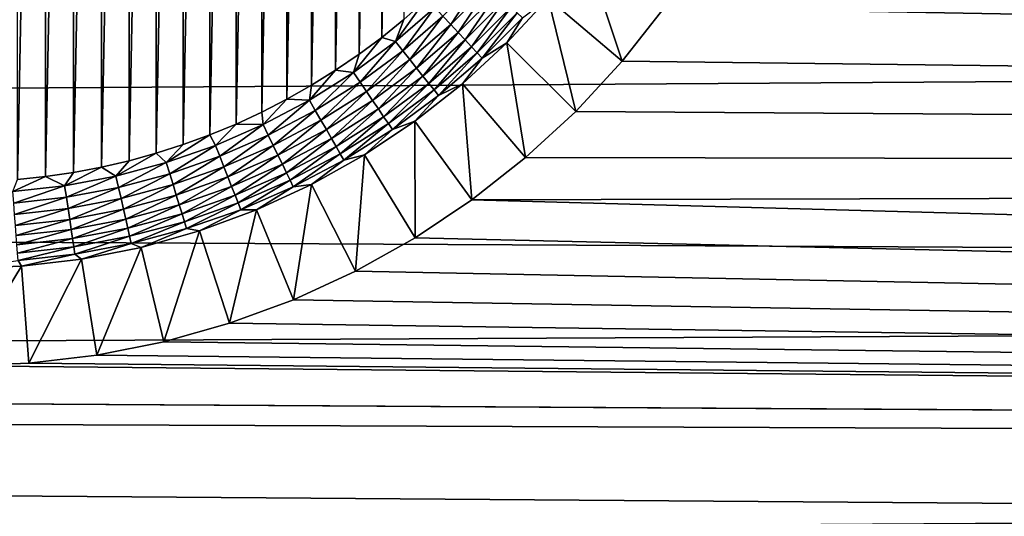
# Model space of a CAD drawing. Extents: x -255 to 255, y -598 to 598.
# Tile 131 of 201: x 40 to 60, y -21 to -11. Entities that reach past the tile are written whole.
import ezdxf

# ---------------------------------------------------------------- set-up
doc = ezdxf.new("R2010")
doc.units = 0
doc.header["$LTSCALE"] = 21.359881
for name, color, linetype in [('1', 7, 'CONTINUOUS'), ('115', 7, 'CONTINUOUS'), ('123', 7, 'CONTINUOUS'), ('131', 7, 'CONTINUOUS'), ('2', 7, 'CONTINUOUS')]:
    doc.layers.add(name, color=color, linetype=linetype)

msp = doc.modelspace()

# ---------------------------------------------------------------- linework, layer by layer
at = {"layer": '1', "color": 7, "linetype": 'CONTINUOUS'}
for points in [[(54.899, -8.608), (245.444, -14.42), (54.216, -9.828), (54.899, -8.608)], [(242.945, -8.584), (245.444, -14.42), (54.899, -8.608), (242.945, -8.584)], [(54.216, -9.828), (245.444, -14.42), (53.44, -10.991), (54.216, -9.828)], [(53.44, -10.991), (245.444, -14.42), (52.574, -12.088), (53.44, -10.991)], [(52.574, -12.088), (245.444, -14.42), (51.625, -13.115), (52.574, -12.088)], [(51.625, -13.115), (245.444, -14.42), (50.598, -14.064), (51.625, -13.115)], [(50.598, -14.064), (245.444, -14.42), (49.501, -14.93), (50.598, -14.064)], [(245.444, -14.42), (247.663, -20.369), (49.501, -14.93), (245.444, -14.42)], [(49.501, -14.93), (247.663, -20.369), (48.338, -15.706), (49.501, -14.93)], [(48.338, -15.706), (247.663, -20.369), (47.118, -16.389), (48.338, -15.706)], [(47.118, -16.389), (247.663, -20.369), (45.849, -16.975), (47.118, -16.389)], [(45.849, -16.975), (247.663, -20.369), (44.537, -17.459), (45.849, -16.975)], [(44.537, -17.459), (247.663, -20.369), (43.191, -17.838), (44.537, -17.459)], [(43.191, -17.838), (247.663, -20.369), (41.82, -18.111), (43.191, -17.838)], [(41.82, -18.111), (247.663, -20.369), (40.432, -18.275), (41.82, -18.111)], [(247.663, -20.369), (-226.459, -18.462), (-88.965, -18.33), (247.663, -20.369)], [(39.035, -18.33), (247.663, -20.369), (-88.965, -18.33), (39.035, -18.33)], [(247.663, -20.369), (39.035, -18.33), (40.432, -18.275), (247.663, -20.369)], [(-222.417, -23.358), (-226.459, -18.462), (247.663, -20.369), (-222.417, -23.358)], [(249.596, -26.417), (-222.417, -23.358), (247.663, -20.369), (249.596, -26.417)]]:
    msp.add_3dface(points, dxfattribs=at)
at = {"layer": '115', "color": 7, "linetype": 'CONTINUOUS'}
for points in [[(40.771, 14.399, -5), (40.194, -14.509, -5), (40.194, 14.459, -5), (40.771, 14.399, -5)], [(40.771, -14.449, -5), (40.194, -14.509, -5), (40.771, 14.399, -5), (40.771, -14.449, -5)], [(41.345, 14.315, -5), (40.771, -14.449, -5), (40.771, 14.399, -5), (41.345, 14.315, -5)], [(41.345, -14.365, -5), (40.771, -14.449, -5), (41.345, 14.315, -5), (41.345, -14.365, -5)], [(41.914, 14.208, -5), (41.345, -14.365, -5), (41.345, 14.315, -5), (41.914, 14.208, -5)], [(41.914, -14.258, -5), (41.345, -14.365, -5), (41.914, 14.208, -5), (41.914, -14.258, -5)], [(42.48, 14.077, -5), (41.914, -14.258, -5), (41.914, 14.208, -5), (42.48, 14.077, -5)], [(42.48, -14.127, -5), (41.914, -14.258, -5), (42.48, 14.077, -5), (42.48, -14.127, -5)], [(43.039, 13.923, -5), (42.48, -14.127, -5), (42.48, 14.077, -5), (43.039, 13.923, -5)], [(43.039, -13.973, -5), (42.48, -14.127, -5), (43.039, 13.923, -5), (43.039, -13.973, -5)], [(43.591, 13.747, -5), (43.039, -13.973, -5), (43.039, 13.923, -5), (43.591, 13.747, -5)], [(43.591, -13.797, -5), (43.039, -13.973, -5), (43.591, 13.747, -5), (43.591, -13.797, -5)], [(44.136, 13.547, -5), (43.591, -13.797, -5), (43.591, 13.747, -5), (44.136, 13.547, -5)], [(44.136, -13.597, -5), (43.591, -13.797, -5), (44.136, 13.547, -5), (44.136, -13.597, -5)], [(44.671, 13.325, -5), (44.136, -13.597, -5), (44.136, 13.547, -5), (44.671, 13.325, -5)], [(44.671, -13.375, -5), (44.136, -13.597, -5), (44.671, 13.325, -5), (44.671, -13.375, -5)], [(45.198, 13.081, -5), (44.671, -13.375, -5), (44.671, 13.325, -5), (45.198, 13.081, -5)], [(45.198, -13.131, -5), (44.671, -13.375, -5), (45.198, 13.081, -5), (45.198, -13.131, -5)], [(45.713, 12.816, -5), (45.198, -13.131, -5), (45.198, 13.081, -5), (45.713, 12.816, -5)], [(45.713, -12.866, -5), (45.198, -13.131, -5), (45.713, 12.816, -5), (45.713, -12.866, -5)], [(46.218, 12.529, -5), (45.713, -12.866, -5), (45.713, 12.816, -5), (46.218, 12.529, -5)], [(46.218, -12.579, -5), (45.713, -12.866, -5), (46.218, 12.529, -5), (46.218, -12.579, -5)], [(46.71, 12.222, -5), (46.218, -12.579, -5), (46.218, 12.529, -5), (46.71, 12.222, -5)], [(46.71, -12.272, -5), (46.218, -12.579, -5), (46.71, 12.222, -5), (46.71, -12.272, -5)], [(47.189, 11.895, -5), (46.71, -12.272, -5), (46.71, 12.222, -5), (47.189, 11.895, -5)], [(47.189, -11.945, -5), (46.71, -12.272, -5), (47.189, 11.895, -5), (47.189, -11.945, -5)], [(47.653, 11.548, -5), (47.189, -11.945, -5), (47.189, 11.895, -5), (47.653, 11.548, -5)], [(47.653, -11.598, -5), (47.189, -11.945, -5), (47.653, 11.548, -5), (47.653, -11.598, -5)], [(48.104, 11.182, -5), (47.653, -11.598, -5), (47.653, 11.548, -5), (48.104, 11.182, -5)], [(48.104, -11.232, -5), (47.653, -11.598, -5), (48.104, 11.182, -5), (48.104, -11.232, -5)]]:
    msp.add_3dface(points, dxfattribs=at)
at = {"layer": '123', "color": 7, "linetype": 'CONTINUOUS'}
for points in [[(51.829, -9.82, -3.908), (52.574, -12.088), (51.06, -10.795, -3.908), (51.829, -9.82, -3.908)], [(53.44, -10.991), (52.574, -12.088), (51.829, -9.82, -3.908), (53.44, -10.991)], [(51.06, -10.795, -3.908), (51.625, -13.115), (50.217, -11.707, -3.908), (51.06, -10.795, -3.908)], [(52.574, -12.088), (51.625, -13.115), (51.06, -10.795, -3.908), (52.574, -12.088)], [(50.217, -11.707, -3.908), (50.598, -14.064), (49.305, -12.55, -3.908), (50.217, -11.707, -3.908)], [(51.625, -13.115), (50.598, -14.064), (50.217, -11.707, -3.908), (51.625, -13.115)], [(49.305, -12.55, -3.908), (49.501, -14.93), (48.33, -13.319, -3.908), (49.305, -12.55, -3.908)], [(50.598, -14.064), (49.501, -14.93), (49.305, -12.55, -3.908), (50.598, -14.064)], [(48.33, -13.319, -3.908), (48.338, -15.706), (47.298, -14.008, -3.908), (48.33, -13.319, -3.908)], [(49.501, -14.93), (48.338, -15.706), (48.33, -13.319, -3.908), (49.501, -14.93)], [(47.298, -14.008, -3.908), (47.118, -16.389), (46.214, -14.615, -3.908), (47.298, -14.008, -3.908)], [(48.338, -15.706), (47.118, -16.389), (47.298, -14.008, -3.908), (48.338, -15.706)], [(46.214, -14.615, -3.908), (45.849, -16.975), (45.087, -15.135, -3.908), (46.214, -14.615, -3.908)], [(47.118, -16.389), (45.849, -16.975), (46.214, -14.615, -3.908), (47.118, -16.389)], [(45.087, -15.135, -3.908), (44.537, -17.459), (43.922, -15.565, -3.908), (45.087, -15.135, -3.908)], [(45.849, -16.975), (44.537, -17.459), (45.087, -15.135, -3.908), (45.849, -16.975)], [(43.922, -15.565, -3.908), (43.191, -17.838), (42.727, -15.902, -3.908), (43.922, -15.565, -3.908)], [(44.537, -17.459), (43.191, -17.838), (43.922, -15.565, -3.908), (44.537, -17.459)], [(42.727, -15.902, -3.908), (41.82, -18.111), (41.509, -16.144, -3.908), (42.727, -15.902, -3.908)], [(43.191, -17.838), (41.82, -18.111), (42.727, -15.902, -3.908), (43.191, -17.838)], [(40.432, -18.275), (39.035, -18.33), (40.276, -16.29, -3.908), (40.432, -18.275)], [(39.035, -18.33), (39.035, -16.339, -3.908), (40.276, -16.29, -3.908), (39.035, -18.33)], [(41.509, -16.144, -3.908), (40.432, -18.275), (40.276, -16.29, -3.908), (41.509, -16.144, -3.908)], [(41.82, -18.111), (40.432, -18.275), (41.509, -16.144, -3.908), (41.82, -18.111)]]:
    msp.add_3dface(points, dxfattribs=at)
at = {"layer": '131', "color": 7, "linetype": 'CONTINUOUS'}
for points in [[(49.675, -10.397, -4.941), (49.066, -11.336, -4.868), (48.907, -11.165, -4.941), (49.675, -10.397, -4.941)], [(49.846, -10.556, -4.868), (49.066, -11.336, -4.868), (49.675, -10.397, -4.941), (49.846, -10.556, -4.868)], [(49.846, -10.556, -4.868), (49.217, -11.499, -4.766), (49.066, -11.336, -4.868), (49.846, -10.556, -4.868)], [(50.009, -10.707, -4.766), (49.217, -11.499, -4.766), (49.846, -10.556, -4.868), (50.009, -10.707, -4.766)], [(48.104, -11.232, -5), (48.538, -10.849, -5), (47.935, -11.685, -4.985), (48.104, -11.232, -5)], [(48.538, -10.849, -5), (48.744, -10.988, -4.985), (47.935, -11.685, -4.985), (48.538, -10.849, -5)], [(50.009, -10.707, -4.766), (49.359, -11.651, -4.639), (49.217, -11.499, -4.766), (50.009, -10.707, -4.766)], [(50.161, -10.849, -4.639), (49.359, -11.651, -4.639), (50.009, -10.707, -4.766), (50.161, -10.849, -4.639)], [(50.161, -10.849, -4.639), (49.489, -11.792, -4.487), (49.359, -11.651, -4.639), (50.161, -10.849, -4.639)], [(50.302, -10.979, -4.487), (49.489, -11.792, -4.487), (50.161, -10.849, -4.639), (50.302, -10.979, -4.487)], [(51.06, -10.795, -3.908), (50.217, -11.707, -3.908), (50.536, -11.197, -4.118), (51.06, -10.795, -3.908)], [(48.744, -10.988, -4.985), (48.084, -11.873, -4.941), (47.935, -11.685, -4.985), (48.744, -10.988, -4.985)], [(48.907, -11.165, -4.941), (48.084, -11.873, -4.941), (48.744, -10.988, -4.985), (48.907, -11.165, -4.941)], [(50.302, -10.979, -4.487), (49.606, -11.917, -4.312), (49.489, -11.792, -4.487), (50.302, -10.979, -4.487)], [(50.427, -11.096, -4.312), (49.606, -11.917, -4.312), (50.302, -10.979, -4.487), (50.427, -11.096, -4.312)], [(47.653, -11.598, -5), (48.104, -11.232, -5), (47.935, -11.685, -4.985), (47.653, -11.598, -5)], [(48.907, -11.165, -4.941), (48.23, -12.055, -4.868), (48.084, -11.873, -4.941), (48.907, -11.165, -4.941)], [(49.066, -11.336, -4.868), (48.23, -12.055, -4.868), (48.907, -11.165, -4.941), (49.066, -11.336, -4.868)], [(50.427, -11.096, -4.312), (49.707, -12.026, -4.118), (49.606, -11.917, -4.312), (50.427, -11.096, -4.312)], [(50.536, -11.197, -4.118), (49.707, -12.026, -4.118), (50.427, -11.096, -4.312), (50.536, -11.197, -4.118)], [(50.536, -11.197, -4.118), (50.217, -11.707, -3.908), (49.707, -12.026, -4.118), (50.536, -11.197, -4.118)], [(49.066, -11.336, -4.868), (48.369, -12.229, -4.766), (48.23, -12.055, -4.868), (49.066, -11.336, -4.868)], [(49.217, -11.499, -4.766), (48.369, -12.229, -4.766), (49.066, -11.336, -4.868), (49.217, -11.499, -4.766)], [(47.189, -11.945, -5), (47.653, -11.598, -5), (47.076, -12.319, -4.985), (47.189, -11.945, -5)], [(47.653, -11.598, -5), (47.935, -11.685, -4.985), (47.076, -12.319, -4.985), (47.653, -11.598, -5)], [(47.935, -11.685, -4.985), (47.211, -12.517, -4.941), (47.076, -12.319, -4.985), (47.935, -11.685, -4.985)], [(48.084, -11.873, -4.941), (47.211, -12.517, -4.941), (47.935, -11.685, -4.985), (48.084, -11.873, -4.941)], [(49.217, -11.499, -4.766), (48.499, -12.392, -4.639), (48.369, -12.229, -4.766), (49.217, -11.499, -4.766)], [(49.359, -11.651, -4.639), (48.499, -12.392, -4.639), (49.217, -11.499, -4.766), (49.359, -11.651, -4.639)], [(49.359, -11.651, -4.639), (48.618, -12.541, -4.487), (48.499, -12.392, -4.639), (49.359, -11.651, -4.639)], [(49.489, -11.792, -4.487), (48.618, -12.541, -4.487), (49.359, -11.651, -4.639), (49.489, -11.792, -4.487)], [(48.084, -11.873, -4.941), (47.342, -12.71, -4.868), (47.211, -12.517, -4.941), (48.084, -11.873, -4.941)], [(48.23, -12.055, -4.868), (47.342, -12.71, -4.868), (48.084, -11.873, -4.941), (48.23, -12.055, -4.868)], [(49.489, -11.792, -4.487), (48.725, -12.675, -4.312), (48.618, -12.541, -4.487), (49.489, -11.792, -4.487)], [(49.606, -11.917, -4.312), (48.725, -12.675, -4.312), (49.489, -11.792, -4.487), (49.606, -11.917, -4.312)], [(50.217, -11.707, -3.908), (49.305, -12.55, -3.908), (49.707, -12.026, -4.118), (50.217, -11.707, -3.908)], [(46.71, -12.272, -5), (47.189, -11.945, -5), (47.076, -12.319, -4.985), (46.71, -12.272, -5)], [(48.23, -12.055, -4.868), (47.468, -12.894, -4.766), (47.342, -12.71, -4.868), (48.23, -12.055, -4.868)], [(48.369, -12.229, -4.766), (47.468, -12.894, -4.766), (48.23, -12.055, -4.868), (48.369, -12.229, -4.766)], [(49.606, -11.917, -4.312), (48.817, -12.792, -4.118), (48.725, -12.675, -4.312), (49.606, -11.917, -4.312)], [(49.707, -12.026, -4.118), (48.817, -12.792, -4.118), (49.606, -11.917, -4.312), (49.707, -12.026, -4.118)], [(49.707, -12.026, -4.118), (49.305, -12.55, -3.908), (48.817, -12.792, -4.118), (49.707, -12.026, -4.118)], [(46.218, -12.579, -5), (46.71, -12.272, -5), (46.172, -12.886, -4.985), (46.218, -12.579, -5)], [(46.71, -12.272, -5), (47.076, -12.319, -4.985), (46.172, -12.886, -4.985), (46.71, -12.272, -5)], [(48.369, -12.229, -4.766), (47.585, -13.066, -4.639), (47.468, -12.894, -4.766), (48.369, -12.229, -4.766)], [(48.499, -12.392, -4.639), (47.585, -13.066, -4.639), (48.369, -12.229, -4.766), (48.499, -12.392, -4.639)], [(47.076, -12.319, -4.985), (46.292, -13.095, -4.941), (46.172, -12.886, -4.985), (47.076, -12.319, -4.985)], [(47.211, -12.517, -4.941), (46.292, -13.095, -4.941), (47.076, -12.319, -4.985), (47.211, -12.517, -4.941)], [(48.499, -12.392, -4.639), (47.693, -13.224, -4.487), (47.585, -13.066, -4.639), (48.499, -12.392, -4.639)], [(48.618, -12.541, -4.487), (47.693, -13.224, -4.487), (48.499, -12.392, -4.639), (48.618, -12.541, -4.487)], [(45.713, -12.866, -5), (46.218, -12.579, -5), (46.172, -12.886, -4.985), (45.713, -12.866, -5)], [(47.211, -12.517, -4.941), (46.409, -13.297, -4.868), (46.292, -13.095, -4.941), (47.211, -12.517, -4.941)], [(47.342, -12.71, -4.868), (46.409, -13.297, -4.868), (47.211, -12.517, -4.941), (47.342, -12.71, -4.868)], [(48.618, -12.541, -4.487), (47.79, -13.366, -4.312), (47.693, -13.224, -4.487), (48.618, -12.541, -4.487)], [(48.725, -12.675, -4.312), (47.79, -13.366, -4.312), (48.618, -12.541, -4.487), (48.725, -12.675, -4.312)], [(48.725, -12.675, -4.312), (47.873, -13.489, -4.118), (47.79, -13.366, -4.312), (48.725, -12.675, -4.312)], [(48.817, -12.792, -4.118), (47.873, -13.489, -4.118), (48.725, -12.675, -4.312), (48.817, -12.792, -4.118)], [(49.305, -12.55, -3.908), (48.33, -13.319, -3.908), (48.817, -12.792, -4.118), (49.305, -12.55, -3.908)], [(45.198, -13.131, -5), (45.713, -12.866, -5), (45.228, -13.385, -4.985), (45.198, -13.131, -5)], [(45.713, -12.866, -5), (46.172, -12.886, -4.985), (45.228, -13.385, -4.985), (45.713, -12.866, -5)], [(46.172, -12.886, -4.985), (45.332, -13.602, -4.941), (45.228, -13.385, -4.985), (46.172, -12.886, -4.985)], [(46.292, -13.095, -4.941), (45.332, -13.602, -4.941), (46.172, -12.886, -4.985), (46.292, -13.095, -4.941)], [(47.342, -12.71, -4.868), (46.52, -13.489, -4.766), (46.409, -13.297, -4.868), (47.342, -12.71, -4.868)], [(47.468, -12.894, -4.766), (46.52, -13.489, -4.766), (47.342, -12.71, -4.868), (47.468, -12.894, -4.766)], [(47.468, -12.894, -4.766), (46.624, -13.67, -4.639), (46.52, -13.489, -4.766), (47.468, -12.894, -4.766)], [(47.585, -13.066, -4.639), (46.624, -13.67, -4.639), (47.468, -12.894, -4.766), (47.585, -13.066, -4.639)], [(48.817, -12.792, -4.118), (48.33, -13.319, -3.908), (47.873, -13.489, -4.118), (48.817, -12.792, -4.118)], [(46.292, -13.095, -4.941), (45.434, -13.812, -4.868), (45.332, -13.602, -4.941), (46.292, -13.095, -4.941)], [(46.409, -13.297, -4.868), (45.434, -13.812, -4.868), (46.292, -13.095, -4.941), (46.409, -13.297, -4.868)], [(47.585, -13.066, -4.639), (46.72, -13.836, -4.487), (46.624, -13.67, -4.639), (47.585, -13.066, -4.639)], [(47.693, -13.224, -4.487), (46.72, -13.836, -4.487), (47.585, -13.066, -4.639), (47.693, -13.224, -4.487)], [(44.671, -13.375, -5), (45.198, -13.131, -5), (45.228, -13.385, -4.985), (44.671, -13.375, -5)], [(46.409, -13.297, -4.868), (45.53, -14.012, -4.766), (45.434, -13.812, -4.868), (46.409, -13.297, -4.868)], [(46.52, -13.489, -4.766), (45.53, -14.012, -4.766), (46.409, -13.297, -4.868), (46.52, -13.489, -4.766)], [(47.693, -13.224, -4.487), (46.806, -13.984, -4.312), (46.72, -13.836, -4.487), (47.693, -13.224, -4.487)], [(47.79, -13.366, -4.312), (46.806, -13.984, -4.312), (47.693, -13.224, -4.487), (47.79, -13.366, -4.312)], [(44.136, -13.597, -5), (44.671, -13.375, -5), (44.25, -13.812, -4.985), (44.136, -13.597, -5)], [(44.671, -13.375, -5), (45.228, -13.385, -4.985), (44.25, -13.812, -4.985), (44.671, -13.375, -5)], [(45.228, -13.385, -4.985), (44.338, -14.036, -4.941), (44.25, -13.812, -4.985), (45.228, -13.385, -4.985)], [(45.332, -13.602, -4.941), (44.338, -14.036, -4.941), (45.228, -13.385, -4.985), (45.332, -13.602, -4.941)], [(46.52, -13.489, -4.766), (45.621, -14.2, -4.639), (45.53, -14.012, -4.766), (46.52, -13.489, -4.766)], [(46.624, -13.67, -4.639), (45.621, -14.2, -4.639), (46.52, -13.489, -4.766), (46.624, -13.67, -4.639)], [(47.79, -13.366, -4.312), (46.88, -14.113, -4.118), (46.806, -13.984, -4.312), (47.79, -13.366, -4.312)], [(47.873, -13.489, -4.118), (46.88, -14.113, -4.118), (47.79, -13.366, -4.312), (47.873, -13.489, -4.118)], [(47.873, -13.489, -4.118), (47.298, -14.008, -3.908), (46.88, -14.113, -4.118), (47.873, -13.489, -4.118)], [(48.33, -13.319, -3.908), (47.298, -14.008, -3.908), (47.873, -13.489, -4.118), (48.33, -13.319, -3.908)], [(43.591, -13.797, -5), (44.136, -13.597, -5), (43.242, -14.165, -4.985), (43.591, -13.797, -5)], [(44.136, -13.597, -5), (44.25, -13.812, -4.985), (43.242, -14.165, -4.985), (44.136, -13.597, -5)], [(45.332, -13.602, -4.941), (44.423, -14.253, -4.868), (44.338, -14.036, -4.941), (45.332, -13.602, -4.941)], [(45.434, -13.812, -4.868), (44.423, -14.253, -4.868), (45.332, -13.602, -4.941), (45.434, -13.812, -4.868)], [(46.624, -13.67, -4.639), (45.704, -14.373, -4.487), (45.621, -14.2, -4.639), (46.624, -13.67, -4.639)], [(46.72, -13.836, -4.487), (45.704, -14.373, -4.487), (46.624, -13.67, -4.639), (46.72, -13.836, -4.487)], [(43.039, -13.973, -5), (43.591, -13.797, -5), (43.242, -14.165, -4.985), (43.039, -13.973, -5)], [(44.25, -13.812, -4.985), (43.313, -14.394, -4.941), (43.242, -14.165, -4.985), (44.25, -13.812, -4.985)], [(44.338, -14.036, -4.941), (43.313, -14.394, -4.941), (44.25, -13.812, -4.985), (44.338, -14.036, -4.941)], [(45.434, -13.812, -4.868), (44.504, -14.46, -4.766), (44.423, -14.253, -4.868), (45.434, -13.812, -4.868)], [(45.53, -14.012, -4.766), (44.504, -14.46, -4.766), (45.434, -13.812, -4.868), (45.53, -14.012, -4.766)], [(46.72, -13.836, -4.487), (45.778, -14.527, -4.312), (45.704, -14.373, -4.487), (46.72, -13.836, -4.487)], [(46.806, -13.984, -4.312), (45.778, -14.527, -4.312), (46.72, -13.836, -4.487), (46.806, -13.984, -4.312)], [(42.48, -14.127, -5), (43.039, -13.973, -5), (42.211, -14.441, -4.985), (42.48, -14.127, -5)], [(43.039, -13.973, -5), (43.242, -14.165, -4.985), (42.211, -14.441, -4.985), (43.039, -13.973, -5)], [(44.338, -14.036, -4.941), (43.382, -14.617, -4.868), (43.313, -14.394, -4.941), (44.338, -14.036, -4.941)], [(44.423, -14.253, -4.868), (43.382, -14.617, -4.868), (44.338, -14.036, -4.941), (44.423, -14.253, -4.868)], [(45.53, -14.012, -4.766), (44.58, -14.654, -4.639), (44.504, -14.46, -4.766), (45.53, -14.012, -4.766)], [(45.621, -14.2, -4.639), (44.58, -14.654, -4.639), (45.53, -14.012, -4.766), (45.621, -14.2, -4.639)], [(46.806, -13.984, -4.312), (45.843, -14.661, -4.118), (45.778, -14.527, -4.312), (46.806, -13.984, -4.312)], [(46.88, -14.113, -4.118), (45.843, -14.661, -4.118), (46.806, -13.984, -4.312), (46.88, -14.113, -4.118)], [(47.298, -14.008, -3.908), (46.214, -14.615, -3.908), (46.88, -14.113, -4.118), (47.298, -14.008, -3.908)], [(41.345, -14.365, -5), (41.914, -14.258, -5), (41.162, -14.639, -4.985), (41.345, -14.365, -5)], [(41.914, -14.258, -5), (42.211, -14.441, -4.985), (41.162, -14.639, -4.985), (41.914, -14.258, -5)], [(41.914, -14.258, -5), (42.48, -14.127, -5), (42.211, -14.441, -4.985), (41.914, -14.258, -5)], [(43.242, -14.165, -4.985), (42.265, -14.675, -4.941), (42.211, -14.441, -4.985), (43.242, -14.165, -4.985)], [(43.313, -14.394, -4.941), (42.265, -14.675, -4.941), (43.242, -14.165, -4.985), (43.313, -14.394, -4.941)], [(44.423, -14.253, -4.868), (43.447, -14.83, -4.766), (43.382, -14.617, -4.868), (44.423, -14.253, -4.868)], [(44.504, -14.46, -4.766), (43.447, -14.83, -4.766), (44.423, -14.253, -4.868), (44.504, -14.46, -4.766)], [(45.621, -14.2, -4.639), (44.65, -14.832, -4.487), (44.58, -14.654, -4.639), (45.621, -14.2, -4.639)], [(45.704, -14.373, -4.487), (44.65, -14.832, -4.487), (45.621, -14.2, -4.639), (45.704, -14.373, -4.487)], [(46.88, -14.113, -4.118), (46.214, -14.615, -3.908), (45.843, -14.661, -4.118), (46.88, -14.113, -4.118)], [(40.194, -14.509, -5), (40.771, -14.449, -5), (40.102, -14.759, -4.985), (40.194, -14.509, -5)], [(40.771, -14.449, -5), (41.162, -14.639, -4.985), (40.102, -14.759, -4.985), (40.771, -14.449, -5)], [(40.771, -14.449, -5), (41.345, -14.365, -5), (41.162, -14.639, -4.985), (40.771, -14.449, -5)], [(42.211, -14.441, -4.985), (41.198, -14.877, -4.941), (41.162, -14.639, -4.985), (42.211, -14.441, -4.985)], [(42.265, -14.675, -4.941), (41.198, -14.877, -4.941), (42.211, -14.441, -4.985), (42.265, -14.675, -4.941)], [(43.313, -14.394, -4.941), (42.317, -14.903, -4.868), (42.265, -14.675, -4.941), (43.313, -14.394, -4.941)], [(43.382, -14.617, -4.868), (42.317, -14.903, -4.868), (43.313, -14.394, -4.941), (43.382, -14.617, -4.868)], [(44.504, -14.46, -4.766), (43.509, -15.029, -4.639), (43.447, -14.83, -4.766), (44.504, -14.46, -4.766)], [(44.58, -14.654, -4.639), (43.509, -15.029, -4.639), (44.504, -14.46, -4.766), (44.58, -14.654, -4.639)], [(45.704, -14.373, -4.487), (44.713, -14.992, -4.312), (44.65, -14.832, -4.487), (45.704, -14.373, -4.487)], [(45.778, -14.527, -4.312), (44.713, -14.992, -4.312), (45.704, -14.373, -4.487), (45.778, -14.527, -4.312)], [(41.162, -14.639, -4.985), (40.12, -14.999, -4.941), (40.102, -14.759, -4.985), (41.162, -14.639, -4.985)], [(41.198, -14.877, -4.941), (40.12, -14.999, -4.941), (41.162, -14.639, -4.985), (41.198, -14.877, -4.941)], [(42.265, -14.675, -4.941), (41.233, -15.108, -4.868), (41.198, -14.877, -4.941), (42.265, -14.675, -4.941)], [(42.317, -14.903, -4.868), (41.233, -15.108, -4.868), (42.265, -14.675, -4.941), (42.317, -14.903, -4.868)], [(43.382, -14.617, -4.868), (42.366, -15.12, -4.766), (42.317, -14.903, -4.868), (43.382, -14.617, -4.868)], [(43.447, -14.83, -4.766), (42.366, -15.12, -4.766), (43.382, -14.617, -4.868), (43.447, -14.83, -4.766)], [(44.58, -14.654, -4.639), (43.565, -15.212, -4.487), (43.509, -15.029, -4.639), (44.58, -14.654, -4.639)], [(44.65, -14.832, -4.487), (43.565, -15.212, -4.487), (44.58, -14.654, -4.639), (44.65, -14.832, -4.487)], [(45.778, -14.527, -4.312), (44.767, -15.13, -4.118), (44.713, -14.992, -4.312), (45.778, -14.527, -4.312)], [(45.843, -14.661, -4.118), (44.767, -15.13, -4.118), (45.778, -14.527, -4.312), (45.843, -14.661, -4.118)], [(45.843, -14.661, -4.118), (45.087, -15.135, -3.908), (44.767, -15.13, -4.118), (45.843, -14.661, -4.118)], [(46.214, -14.615, -3.908), (45.087, -15.135, -3.908), (45.843, -14.661, -4.118), (46.214, -14.615, -3.908)], [(41.198, -14.877, -4.941), (40.137, -15.231, -4.868), (40.12, -14.999, -4.941), (41.198, -14.877, -4.941)], [(41.233, -15.108, -4.868), (40.137, -15.231, -4.868), (41.198, -14.877, -4.941), (41.233, -15.108, -4.868)], [(42.317, -14.903, -4.868), (41.266, -15.328, -4.766), (41.233, -15.108, -4.868), (42.317, -14.903, -4.868)], [(42.366, -15.12, -4.766), (41.266, -15.328, -4.766), (42.317, -14.903, -4.868), (42.366, -15.12, -4.766)], [(43.447, -14.83, -4.766), (42.412, -15.323, -4.639), (42.366, -15.12, -4.766), (43.447, -14.83, -4.766)], [(43.509, -15.029, -4.639), (42.412, -15.323, -4.639), (43.447, -14.83, -4.766), (43.509, -15.029, -4.639)], [(44.65, -14.832, -4.487), (43.616, -15.376, -4.312), (43.565, -15.212, -4.487), (44.65, -14.832, -4.487)], [(44.713, -14.992, -4.312), (43.616, -15.376, -4.312), (44.65, -14.832, -4.487), (44.713, -14.992, -4.312)], [(41.233, -15.108, -4.868), (40.154, -15.453, -4.766), (40.137, -15.231, -4.868), (41.233, -15.108, -4.868)], [(41.266, -15.328, -4.766), (40.154, -15.453, -4.766), (41.233, -15.108, -4.868), (41.266, -15.328, -4.766)], [(43.509, -15.029, -4.639), (42.455, -15.509, -4.487), (42.412, -15.323, -4.639), (43.509, -15.029, -4.639)], [(43.565, -15.212, -4.487), (42.455, -15.509, -4.487), (43.509, -15.029, -4.639), (43.565, -15.212, -4.487)], [(44.713, -14.992, -4.312), (43.66, -15.518, -4.118), (43.616, -15.376, -4.312), (44.713, -14.992, -4.312)], [(44.767, -15.13, -4.118), (43.66, -15.518, -4.118), (44.713, -14.992, -4.312), (44.767, -15.13, -4.118)], [(42.366, -15.12, -4.766), (41.297, -15.534, -4.639), (41.266, -15.328, -4.766), (42.366, -15.12, -4.766)], [(42.412, -15.323, -4.639), (41.297, -15.534, -4.639), (42.366, -15.12, -4.766), (42.412, -15.323, -4.639)], [(43.565, -15.212, -4.487), (42.493, -15.676, -4.312), (42.455, -15.509, -4.487), (43.565, -15.212, -4.487)], [(43.616, -15.376, -4.312), (42.493, -15.676, -4.312), (43.565, -15.212, -4.487), (43.616, -15.376, -4.312)], [(44.767, -15.13, -4.118), (43.922, -15.565, -3.908), (43.66, -15.518, -4.118), (44.767, -15.13, -4.118)], [(45.087, -15.135, -3.908), (43.922, -15.565, -3.908), (44.767, -15.13, -4.118), (45.087, -15.135, -3.908)], [(41.266, -15.328, -4.766), (40.169, -15.661, -4.639), (40.154, -15.453, -4.766), (41.266, -15.328, -4.766)], [(41.297, -15.534, -4.639), (40.169, -15.661, -4.639), (41.266, -15.328, -4.766), (41.297, -15.534, -4.639)], [(42.412, -15.323, -4.639), (41.326, -15.723, -4.487), (41.297, -15.534, -4.639), (42.412, -15.323, -4.639)], [(42.455, -15.509, -4.487), (41.326, -15.723, -4.487), (42.412, -15.323, -4.639), (42.455, -15.509, -4.487)], [(42.455, -15.509, -4.487), (41.351, -15.892, -4.312), (41.326, -15.723, -4.487), (42.455, -15.509, -4.487)], [(42.493, -15.676, -4.312), (41.351, -15.892, -4.312), (42.455, -15.509, -4.487), (42.493, -15.676, -4.312)], [(43.616, -15.376, -4.312), (42.526, -15.821, -4.118), (42.493, -15.676, -4.312), (43.616, -15.376, -4.312)], [(43.66, -15.518, -4.118), (42.526, -15.821, -4.118), (43.616, -15.376, -4.312), (43.66, -15.518, -4.118)], [(43.66, -15.518, -4.118), (42.727, -15.902, -3.908), (42.526, -15.821, -4.118), (43.66, -15.518, -4.118)], [(43.922, -15.565, -3.908), (42.727, -15.902, -3.908), (43.66, -15.518, -4.118), (43.922, -15.565, -3.908)], [(41.297, -15.534, -4.639), (40.184, -15.852, -4.487), (40.169, -15.661, -4.639), (41.297, -15.534, -4.639)], [(41.326, -15.723, -4.487), (40.184, -15.852, -4.487), (41.297, -15.534, -4.639), (41.326, -15.723, -4.487)], [(41.326, -15.723, -4.487), (40.196, -16.023, -4.312), (40.184, -15.852, -4.487), (41.326, -15.723, -4.487)], [(41.351, -15.892, -4.312), (40.196, -16.023, -4.312), (41.326, -15.723, -4.487), (41.351, -15.892, -4.312)], [(42.493, -15.676, -4.312), (41.373, -16.04, -4.118), (41.351, -15.892, -4.312), (42.493, -15.676, -4.312)], [(42.526, -15.821, -4.118), (41.373, -16.04, -4.118), (42.493, -15.676, -4.312), (42.526, -15.821, -4.118)], [(41.351, -15.892, -4.312), (40.208, -16.171, -4.118), (40.196, -16.023, -4.312), (41.351, -15.892, -4.312)], [(41.373, -16.04, -4.118), (40.208, -16.171, -4.118), (41.351, -15.892, -4.312), (41.373, -16.04, -4.118)], [(42.526, -15.821, -4.118), (41.509, -16.144, -3.908), (41.373, -16.04, -4.118), (42.526, -15.821, -4.118)], [(42.727, -15.902, -3.908), (41.509, -16.144, -3.908), (42.526, -15.821, -4.118), (42.727, -15.902, -3.908)], [(41.373, -16.04, -4.118), (40.276, -16.29, -3.908), (40.208, -16.171, -4.118), (41.373, -16.04, -4.118)], [(41.509, -16.144, -3.908), (40.276, -16.29, -3.908), (41.373, -16.04, -4.118), (41.509, -16.144, -3.908)], [(40.276, -16.29, -3.908), (39.035, -16.339, -3.908), (40.208, -16.171, -4.118), (40.276, -16.29, -3.908)]]:
    msp.add_3dface(points, dxfattribs=at)
at = {"layer": '2', "color": 7, "linetype": 'CONTINUOUS'}
for points in [[(236.956, -11.319, 7), (234.318, -5.89, 7), (-224.901, -9.56, 7), (236.956, -11.319, 7)], [(-221.284, -14.392, 7), (236.956, -11.319, 7), (-224.901, -9.56, 7), (-221.284, -14.392, 7)], [(239.332, -16.867, 7), (236.956, -11.319, 7), (-221.284, -14.392, 7), (239.332, -16.867, 7)], [(-217.441, -19.047, 7), (239.332, -16.867, 7), (-221.284, -14.392, 7), (-217.441, -19.047, 7)], [(241.441, -22.523, 7), (239.332, -16.867, 7), (-217.441, -19.047, 7), (241.441, -22.523, 7)], [(-213.381, -23.513, 7), (241.441, -22.523, 7), (-217.441, -19.047, 7), (-213.381, -23.513, 7)]]:
    msp.add_3dface(points, dxfattribs=at)

doc.saveas('drawing.dxf')
